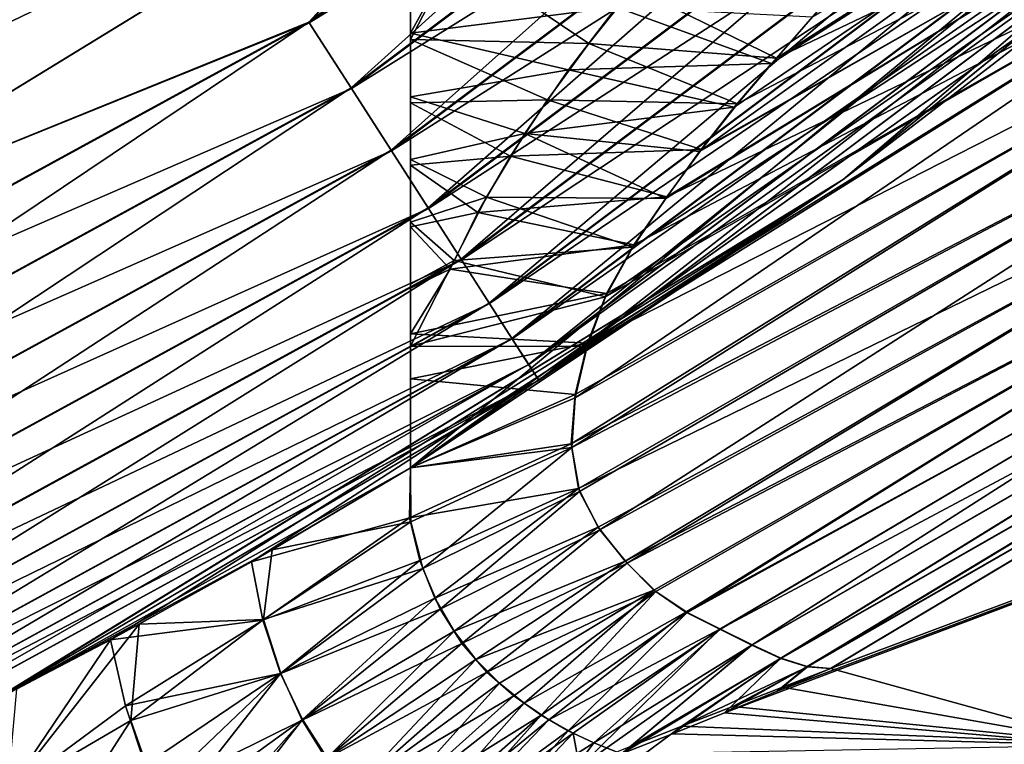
# Model space of a CAD drawing. Header units: millimetres. Extents: x 0 to 12.2, y -14.5 to 4.
# Tile 7 of 98: x 9.647 to 10.033, y -14.244 to -13.96. Entities that reach past the tile are written whole.
import ezdxf

# ---------------------------------------------------------------- set-up
doc = ezdxf.new("R2010")
doc.units = ezdxf.units.MM
doc.header["$LTSCALE"] = 65.185185
for name, color, linetype in [('12', 7, 'CONTINUOUS'), ('15', 7, 'CONTINUOUS'), ('152', 7, 'CONTINUOUS'), ('18', 7, 'CONTINUOUS'), ('19', 7, 'CONTINUOUS'), ('21', 7, 'CONTINUOUS'), ('3', 7, 'CONTINUOUS'), ('56', 7, 'CONTINUOUS'), ('57', 7, 'CONTINUOUS'), ('59', 7, 'CONTINUOUS'), ('60', 7, 'CONTINUOUS'), ('61', 7, 'CONTINUOUS'), ('74', 7, 'CONTINUOUS'), ('75', 7, 'CONTINUOUS'), ('77', 7, 'CONTINUOUS'), ('79', 7, 'CONTINUOUS')]:
    doc.layers.add(name, color=color, linetype=linetype)

msp = doc.modelspace()

# ---------------------------------------------------------------- linework, layer by layer
at = {"layer": '12', "linetype": 'Continuous'}
msp.add_3dface([(9.5458, -14.04797, -7.75), (8.98, -12.46226, -7.75), (9.85288, -13.86001, -7.75), (9.5458, -14.04797, -7.75)], dxfattribs=at)
at = {"layer": '15', "linetype": 'Continuous'}
for points in [[(10.26777, -13.76777, 7.55), (9.96946, -14.02254, 7.55), (10.09352, -13.927, 6.30658), (10.26777, -13.76777, 7.55)], [(10.09352, -13.927, 6.30658), (9.96946, -14.02254, 7.55), (9.8, -14.13542, 6.37693), (10.09352, -13.927, 6.30658)], [(9.96946, -14.02254, 7.55), (9.63498, -14.22752, 7.55), (9.8, -14.13542, 6.37693), (9.96946, -14.02254, 7.55)], [(9.8, -14.13542, 6.37693), (9.63498, -14.22752, 7.55), (9.8, -14.13542, 6.25247), (9.8, -14.13542, 6.37693)], [(9.8, -14.13542, 6.25247), (9.63498, -14.22752, 7.55), (9.74585, -14.16746, 6.27413), (9.8, -14.13542, 6.25247)], [(9.74585, -14.16746, 6.27413), (9.63498, -14.22752, 7.55), (9.69382, -14.19654, 6.30586), (9.74585, -14.16746, 6.27413)], [(9.69382, -14.19654, 6.30586), (9.63498, -14.22752, 7.55), (9.64574, -14.222, 6.3469), (9.69382, -14.19654, 6.30586)]]:
    msp.add_3dface(points, dxfattribs=at)
at = {"layer": '152', "linetype": 'Continuous'}
for points in [[(9.85277, -13.86009, 7.75), (9.76039, -13.9612, 7.74754), (10.02667, -13.76187, 7.74754), (9.85277, -13.86009, 7.75)], [(9.76039, -13.9612, 7.74754), (10.04667, -13.78495, 7.7402), (10.02667, -13.76187, 7.74754), (9.76039, -13.9612, 7.74754)], [(9.96946, -14.02254, 7.55), (10.26777, -13.76777, 7.55), (10.13556, -13.88754, 7.58104), (9.96946, -14.02254, 7.55)], [(9.7769, -13.9869, 7.7402), (10.04667, -13.78495, 7.7402), (9.76039, -13.9612, 7.74754), (9.7769, -13.9869, 7.7402)], [(9.7769, -13.9869, 7.7402), (10.06568, -13.80689, 7.72817), (10.04667, -13.78495, 7.7402), (9.7769, -13.9869, 7.7402)], [(9.79259, -14.01131, 7.72817), (10.06568, -13.80689, 7.72817), (9.7769, -13.9869, 7.7402), (9.79259, -14.01131, 7.72817)], [(9.79259, -14.01131, 7.72817), (10.08321, -13.82713, 7.71175), (10.06568, -13.80689, 7.72817), (9.79259, -14.01131, 7.72817)], [(9.80707, -14.03384, 7.71175), (10.08321, -13.82713, 7.71175), (9.79259, -14.01131, 7.72817), (9.80707, -14.03384, 7.71175)], [(9.80707, -14.03384, 7.71175), (10.09885, -13.84517, 7.69133), (10.08321, -13.82713, 7.71175), (9.80707, -14.03384, 7.71175)], [(9.81998, -14.05393, 7.69133), (10.09885, -13.84517, 7.69133), (9.80707, -14.03384, 7.71175), (9.81998, -14.05393, 7.69133)], [(9.81998, -14.05393, 7.69133), (10.1122, -13.86058, 7.66743), (10.09885, -13.84517, 7.69133), (9.81998, -14.05393, 7.69133)], [(9.85277, -13.86009, 7.75), (9.5457, -14.04802, 7.75), (9.76039, -13.9612, 7.74754), (9.85277, -13.86009, 7.75)], [(9.831, -14.07108, 7.66743), (10.1122, -13.86058, 7.66743), (9.81998, -14.05393, 7.69133), (9.831, -14.07108, 7.66743)], [(9.831, -14.07108, 7.66743), (10.12293, -13.87296, 7.64063), (10.1122, -13.86058, 7.66743), (9.831, -14.07108, 7.66743)], [(9.83986, -14.08487, 7.64063), (10.12293, -13.87296, 7.64063), (9.831, -14.07108, 7.66743), (9.83986, -14.08487, 7.64063)], [(9.83986, -14.08487, 7.64063), (10.13079, -13.88203, 7.61159), (10.12293, -13.87296, 7.64063), (9.83986, -14.08487, 7.64063)], [(9.84635, -14.09496, 7.61159), (10.13079, -13.88203, 7.61159), (9.83986, -14.08487, 7.64063), (9.84635, -14.09496, 7.61159)], [(9.84635, -14.09496, 7.61159), (10.13556, -13.88754, 7.58104), (10.13079, -13.88203, 7.61159), (9.84635, -14.09496, 7.61159)], [(9.85029, -14.1011, 7.58104), (10.13556, -13.88754, 7.58104), (9.84635, -14.09496, 7.61159), (9.85029, -14.1011, 7.58104)], [(9.85029, -14.1011, 7.58104), (9.96946, -14.02254, 7.55), (10.13556, -13.88754, 7.58104), (9.85029, -14.1011, 7.58104)], [(9.5457, -14.04802, 7.75), (9.46845, -14.12061, 7.74754), (9.76039, -13.9612, 7.74754), (9.5457, -14.04802, 7.75)], [(9.46845, -14.12061, 7.74754), (9.7769, -13.9869, 7.7402), (9.76039, -13.9612, 7.74754), (9.46845, -14.12061, 7.74754)], [(9.48114, -14.1484, 7.7402), (9.7769, -13.9869, 7.7402), (9.46845, -14.12061, 7.74754), (9.48114, -14.1484, 7.7402)], [(9.48114, -14.1484, 7.7402), (9.79259, -14.01131, 7.72817), (9.7769, -13.9869, 7.7402), (9.48114, -14.1484, 7.7402)], [(9.4932, -14.1748, 7.72817), (9.79259, -14.01131, 7.72817), (9.48114, -14.1484, 7.7402), (9.4932, -14.1748, 7.72817)], [(9.4932, -14.1748, 7.72817), (9.80707, -14.03384, 7.71175), (9.79259, -14.01131, 7.72817), (9.4932, -14.1748, 7.72817)], [(9.63498, -14.22752, 7.55), (9.96946, -14.02254, 7.55), (9.85029, -14.1011, 7.58104), (9.63498, -14.22752, 7.55)], [(9.50432, -14.19916, 7.71175), (9.80707, -14.03384, 7.71175), (9.4932, -14.1748, 7.72817), (9.50432, -14.19916, 7.71175)], [(9.50432, -14.19916, 7.71175), (9.81998, -14.05393, 7.69133), (9.80707, -14.03384, 7.71175), (9.50432, -14.19916, 7.71175)], [(9.51424, -14.22088, 7.69133), (9.81998, -14.05393, 7.69133), (9.50432, -14.19916, 7.71175), (9.51424, -14.22088, 7.69133)], [(9.51424, -14.22088, 7.69133), (9.831, -14.07108, 7.66743), (9.81998, -14.05393, 7.69133), (9.51424, -14.22088, 7.69133)], [(9.52271, -14.23942, 7.66743), (9.831, -14.07108, 7.66743), (9.51424, -14.22088, 7.69133), (9.52271, -14.23942, 7.66743)], [(9.52271, -14.23942, 7.66743), (9.83986, -14.08487, 7.64063), (9.831, -14.07108, 7.66743), (9.52271, -14.23942, 7.66743)], [(9.52952, -14.25433, 7.64063), (9.83986, -14.08487, 7.64063), (9.52271, -14.23942, 7.66743), (9.52952, -14.25433, 7.64063)], [(9.52952, -14.25433, 7.64063), (9.84635, -14.09496, 7.61159), (9.83986, -14.08487, 7.64063), (9.52952, -14.25433, 7.64063)], [(9.5345, -14.26524, 7.61159), (9.84635, -14.09496, 7.61159), (9.52952, -14.25433, 7.64063), (9.5345, -14.26524, 7.61159)], [(9.5345, -14.26524, 7.61159), (9.85029, -14.1011, 7.58104), (9.84635, -14.09496, 7.61159), (9.5345, -14.26524, 7.61159)], [(9.53753, -14.27188, 7.58104), (9.85029, -14.1011, 7.58104), (9.5345, -14.26524, 7.61159), (9.53753, -14.27188, 7.58104)], [(9.53753, -14.27188, 7.58104), (9.63498, -14.22752, 7.55), (9.85029, -14.1011, 7.58104), (9.53753, -14.27188, 7.58104)]]:
    msp.add_3dface(points, dxfattribs=at)
at = {"layer": '18', "linetype": 'Continuous'}
for points in [[(9.8, -13.96534, 6.25506), (9.81752, -13.93346, 6.24374), (9.8, -13.94014, 6.25176), (9.8, -13.96534, 6.25506)], [(9.81752, -13.93346, 6.24374), (9.8, -13.96534, 6.25506), (9.8807, -13.95511, 6.2277), (9.81752, -13.93346, 6.24374)], [(9.8807, -13.95511, 6.2277), (9.8, -13.96534, 6.25506), (9.86194, -13.97965, 6.23617), (9.8807, -13.95511, 6.2277)], [(9.8807, -13.95511, 6.2277), (9.86194, -13.97965, 6.23617), (9.94144, -13.97719, 6.22134), (9.8807, -13.95511, 6.2277)], [(9.9574, -13.95907, 6.2162), (9.8807, -13.95511, 6.2277), (9.94144, -13.97719, 6.22134), (9.9574, -13.95907, 6.2162)], [(9.86194, -13.97965, 6.23617), (9.8, -13.96534, 6.25506), (9.8, -13.99019, 6.25779), (9.86194, -13.97965, 6.23617)], [(9.94144, -13.97719, 6.22134), (9.86194, -13.97965, 6.23617), (9.92683, -13.99431, 6.22577), (9.94144, -13.97719, 6.22134)], [(9.84485, -14.0045, 6.24362), (9.86194, -13.97965, 6.23617), (9.8, -13.99019, 6.25779), (9.84485, -14.0045, 6.24362)], [(9.86194, -13.97965, 6.23617), (9.84485, -14.0045, 6.24362), (9.92683, -13.99431, 6.22577), (9.86194, -13.97965, 6.23617)], [(9.8, -14.01479, 6.25967), (9.84485, -14.0045, 6.24362), (9.8, -13.99019, 6.25779), (9.8, -14.01479, 6.25967)], [(9.92683, -13.99431, 6.22577), (9.84485, -14.0045, 6.24362), (9.91325, -14.01159, 6.22968), (9.92683, -13.99431, 6.22577)], [(9.82979, -14.02948, 6.24978), (9.84485, -14.0045, 6.24362), (9.8, -14.01479, 6.25967), (9.82979, -14.02948, 6.24978)], [(9.84485, -14.0045, 6.24362), (9.82979, -14.02948, 6.24978), (9.90003, -14.02997, 6.23313), (9.84485, -14.0045, 6.24362)], [(9.91325, -14.01159, 6.22968), (9.84485, -14.0045, 6.24362), (9.90003, -14.02997, 6.23313), (9.91325, -14.01159, 6.22968)], [(9.8, -14.03924, 6.26042), (9.82979, -14.02948, 6.24978), (9.8, -14.01479, 6.25967), (9.8, -14.03924, 6.26042)], [(9.81719, -14.0543, 6.25432), (9.82979, -14.02948, 6.24978), (9.8, -14.03924, 6.26042), (9.81719, -14.0543, 6.25432)], [(9.82979, -14.02948, 6.24978), (9.81719, -14.0543, 6.25432), (9.88715, -14.04904, 6.23591), (9.82979, -14.02948, 6.24978)], [(9.90003, -14.02997, 6.23313), (9.82979, -14.02948, 6.24978), (9.88715, -14.04904, 6.23591), (9.90003, -14.02997, 6.23313)], [(9.8, -14.06356, 6.25999), (9.81719, -14.0543, 6.25432), (9.8, -14.03924, 6.26042), (9.8, -14.06356, 6.25999)], [(9.88715, -14.04904, 6.23591), (9.81719, -14.0543, 6.25432), (9.87641, -14.0684, 6.23752), (9.88715, -14.04904, 6.23591)], [(9.8, -14.0877, 6.25852), (9.81719, -14.0543, 6.25432), (9.8, -14.06356, 6.25999), (9.8, -14.0877, 6.25852)], [(9.81719, -14.0543, 6.25432), (9.8, -14.0877, 6.25852), (9.87641, -14.0684, 6.23752), (9.81719, -14.0543, 6.25432)], [(9.87641, -14.0684, 6.23752), (9.8, -14.0877, 6.25852), (9.86919, -14.08792, 6.23736), (9.87641, -14.0684, 6.23752)], [(9.8, -14.13542, 6.25247), (9.8, -14.0877, 6.25852), (9.8, -14.11165, 6.25602), (9.8, -14.13542, 6.25247)], [(9.8, -14.0877, 6.25852), (9.8, -14.13542, 6.25247), (9.86919, -14.08792, 6.23736), (9.8, -14.0877, 6.25852)], [(9.86919, -14.08792, 6.23736), (9.8, -14.13542, 6.25247), (9.86456, -14.10799, 6.23519), (9.86919, -14.08792, 6.23736)], [(9.86456, -14.10799, 6.23519), (9.8, -14.13542, 6.25247), (9.86321, -14.12736, 6.23063), (9.86456, -14.10799, 6.23519)], [(9.86321, -14.12736, 6.23063), (9.8, -14.13542, 6.25247), (9.80023, -14.15648, 6.2471), (9.86321, -14.12736, 6.23063)], [(9.80484, -14.17475, 6.23928), (9.86321, -14.12736, 6.23063), (9.80023, -14.15648, 6.2471), (9.80484, -14.17475, 6.23928)], [(9.86626, -14.14463, 6.22346), (9.86321, -14.12736, 6.23063), (9.80484, -14.17475, 6.23928), (9.86626, -14.14463, 6.22346)], [(9.8, -14.13542, 6.25247), (9.74585, -14.16746, 6.27413), (9.80023, -14.15648, 6.2471), (9.8, -14.13542, 6.25247)], [(9.81164, -14.19067, 6.22957), (9.86626, -14.14463, 6.22346), (9.80484, -14.17475, 6.23928), (9.81164, -14.19067, 6.22957)], [(9.8742, -14.15964, 6.21332), (9.86626, -14.14463, 6.22346), (9.81164, -14.19067, 6.22957), (9.8742, -14.15964, 6.21332)], [(9.80023, -14.15648, 6.2471), (9.74585, -14.16746, 6.27413), (9.74252, -14.19468, 6.27036), (9.80023, -14.15648, 6.2471)], [(9.80484, -14.17475, 6.23928), (9.80023, -14.15648, 6.2471), (9.74252, -14.19468, 6.27036), (9.80484, -14.17475, 6.23928)], [(9.82017, -14.20413, 6.21818), (9.8742, -14.15964, 6.21332), (9.81164, -14.19067, 6.22957), (9.82017, -14.20413, 6.21818)], [(9.8849, -14.17262, 6.20068), (9.8742, -14.15964, 6.21332), (9.82017, -14.20413, 6.21818), (9.8849, -14.17262, 6.20068)], [(9.74585, -14.16746, 6.27413), (9.69382, -14.19654, 6.30586), (9.74252, -14.19468, 6.27036), (9.74585, -14.16746, 6.27413)], [(9.80484, -14.17475, 6.23928), (9.74252, -14.19468, 6.27036), (9.74924, -14.21589, 6.26017), (9.80484, -14.17475, 6.23928)], [(9.81164, -14.19067, 6.22957), (9.80484, -14.17475, 6.23928), (9.74924, -14.21589, 6.26017), (9.81164, -14.19067, 6.22957)], [(9.82995, -14.21535, 6.20538), (9.8849, -14.17262, 6.20068), (9.82017, -14.20413, 6.21818), (9.82995, -14.21535, 6.20538)], [(9.89607, -14.18374, 6.18643), (9.8849, -14.17262, 6.20068), (9.82995, -14.21535, 6.20538), (9.89607, -14.18374, 6.18643)], [(9.84047, -14.2246, 6.19141), (9.89607, -14.18374, 6.18643), (9.82995, -14.21535, 6.20538), (9.84047, -14.2246, 6.19141)], [(9.85124, -14.23214, 6.17652), (9.89607, -14.18374, 6.18643), (9.84047, -14.2246, 6.19141), (9.85124, -14.23214, 6.17652)], [(9.90835, -14.19202, 6.1712), (9.89607, -14.18374, 6.18643), (9.85124, -14.23214, 6.17652), (9.90835, -14.19202, 6.1712)], [(9.81164, -14.19067, 6.22957), (9.74924, -14.21589, 6.26017), (9.75758, -14.23406, 6.2481), (9.81164, -14.19067, 6.22957)], [(9.82017, -14.20413, 6.21818), (9.81164, -14.19067, 6.22957), (9.75758, -14.23406, 6.2481), (9.82017, -14.20413, 6.21818)], [(9.86177, -14.2382, 6.16095), (9.90835, -14.19202, 6.1712), (9.85124, -14.23214, 6.17652), (9.86177, -14.2382, 6.16095)], [(9.92141, -14.19853, 6.15435), (9.90835, -14.19202, 6.1712), (9.86177, -14.2382, 6.16095), (9.92141, -14.19853, 6.15435)], [(9.69382, -14.19654, 6.30586), (9.64574, -14.222, 6.3469), (9.64213, -14.26254, 6.34698), (9.69382, -14.19654, 6.30586)], [(9.69382, -14.19654, 6.30586), (9.64213, -14.26254, 6.34698), (9.69053, -14.23421, 6.3023), (9.69382, -14.19654, 6.30586)], [(9.69382, -14.19654, 6.30586), (9.69053, -14.23421, 6.3023), (9.74252, -14.19468, 6.27036), (9.69382, -14.19654, 6.30586)], [(9.74252, -14.19468, 6.27036), (9.69053, -14.23421, 6.3023), (9.74924, -14.21589, 6.26017), (9.74252, -14.19468, 6.27036)], [(9.8718, -14.24293, 6.14483), (9.92141, -14.19853, 6.15435), (9.86177, -14.2382, 6.16095), (9.8718, -14.24293, 6.14483)], [(9.93382, -14.20464, 6.13483), (9.92141, -14.19853, 6.15435), (9.8718, -14.24293, 6.14483), (9.93382, -14.20464, 6.13483)], [(9.82017, -14.20413, 6.21818), (9.75758, -14.23406, 6.2481), (9.76709, -14.24918, 6.23449), (9.82017, -14.20413, 6.21818)], [(9.82995, -14.21535, 6.20538), (9.82017, -14.20413, 6.21818), (9.76709, -14.24918, 6.23449), (9.82995, -14.21535, 6.20538)], [(9.88264, -14.2473, 6.12344), (9.93382, -14.20464, 6.13483), (9.8718, -14.24293, 6.14483), (9.88264, -14.2473, 6.12344)], [(9.94511, -14.20986, 6.11266), (9.93382, -14.20464, 6.13483), (9.88264, -14.2473, 6.12344), (9.94511, -14.20986, 6.11266)], [(9.90265, -14.23944, 6.10836), (9.94511, -14.20986, 6.11266), (9.88264, -14.2473, 6.12344), (9.90265, -14.23944, 6.10836)], [(9.92296, -14.23126, 6.09326), (9.94511, -14.20986, 6.11266), (9.90265, -14.23944, 6.10836), (9.92296, -14.23126, 6.09326)], [(9.9554, -14.21312, 6.08852), (9.94511, -14.20986, 6.11266), (9.92296, -14.23126, 6.09326), (9.9554, -14.21312, 6.08852)], [(9.94358, -14.22277, 6.07812), (9.9554, -14.21312, 6.08852), (9.92296, -14.23126, 6.09326), (9.94358, -14.22277, 6.07812)], [(9.96449, -14.21393, 6.06295), (9.9554, -14.21312, 6.08852), (9.94358, -14.22277, 6.07812), (9.96449, -14.21393, 6.06295)], [(9.69053, -14.23421, 6.3023), (9.70049, -14.26241, 6.28754), (9.74924, -14.21589, 6.26017), (9.69053, -14.23421, 6.3023)], [(9.74924, -14.21589, 6.26017), (9.70049, -14.26241, 6.28754), (9.75758, -14.23406, 6.2481), (9.74924, -14.21589, 6.26017)], [(9.82995, -14.21535, 6.20538), (9.76709, -14.24918, 6.23449), (9.77735, -14.26157, 6.21965), (9.82995, -14.21535, 6.20538)], [(9.84047, -14.2246, 6.19141), (9.82995, -14.21535, 6.20538), (9.77735, -14.26157, 6.21965), (9.84047, -14.2246, 6.19141)], [(9.84047, -14.2246, 6.19141), (9.77735, -14.26157, 6.21965), (9.78794, -14.27159, 6.20392), (9.84047, -14.2246, 6.19141)], [(9.85124, -14.23214, 6.17652), (9.84047, -14.2246, 6.19141), (9.78794, -14.27159, 6.20392), (9.85124, -14.23214, 6.17652)], [(9.85124, -14.23214, 6.17652), (9.78794, -14.27159, 6.20392), (9.79865, -14.27847, 6.18875), (9.85124, -14.23214, 6.17652)], [(9.85124, -14.23214, 6.17652), (9.79865, -14.27847, 6.18875), (9.81508, -14.27258, 6.17589), (9.85124, -14.23214, 6.17652)], [(9.86177, -14.2382, 6.16095), (9.85124, -14.23214, 6.17652), (9.81508, -14.27258, 6.17589), (9.86177, -14.2382, 6.16095)], [(9.64213, -14.26254, 6.34698), (9.65232, -14.29377, 6.3321), (9.69053, -14.23421, 6.3023), (9.64213, -14.26254, 6.34698)], [(9.69053, -14.23421, 6.3023), (9.65232, -14.29377, 6.3321), (9.70049, -14.26241, 6.28754), (9.69053, -14.23421, 6.3023)], [(9.70049, -14.26241, 6.28754), (9.71198, -14.28565, 6.27029), (9.75758, -14.23406, 6.2481), (9.70049, -14.26241, 6.28754)], [(9.75758, -14.23406, 6.2481), (9.71198, -14.28565, 6.27029), (9.76709, -14.24918, 6.23449), (9.75758, -14.23406, 6.2481)], [(9.86177, -14.2382, 6.16095), (9.81508, -14.27258, 6.17589), (9.83879, -14.26393, 6.15726), (9.86177, -14.2382, 6.16095)], [(9.8718, -14.24293, 6.14483), (9.86177, -14.2382, 6.16095), (9.83879, -14.26393, 6.15726), (9.8718, -14.24293, 6.14483)], [(9.86295, -14.25488, 6.13849), (9.8718, -14.24293, 6.14483), (9.83879, -14.26393, 6.15726), (9.86295, -14.25488, 6.13849)], [(9.88264, -14.2473, 6.12344), (9.8718, -14.24293, 6.14483), (9.86295, -14.25488, 6.13849), (9.88264, -14.2473, 6.12344)]]:
    msp.add_3dface(points, dxfattribs=at)
at = {"layer": '19', "linetype": 'Continuous'}
for points in [[(9.8, -13.4782, 6.15509), (9.8, -14.13542, 6.37693), (9.8, -13.65764, 6.19357), (9.8, -13.4782, 6.15509)], [(9.8, -14.13542, 6.37693), (9.8, -13.83599, 6.2325), (9.8, -13.65764, 6.19357), (9.8, -14.13542, 6.37693)], [(9.8, -13.83599, 6.2325), (9.8, -14.13542, 6.37693), (9.8, -13.8625, 6.23831), (9.8, -13.83599, 6.2325)], [(9.8, -13.8625, 6.23831), (9.8, -14.13542, 6.37693), (9.8, -13.88869, 6.24345), (9.8, -13.8625, 6.23831)], [(9.8, -14.13542, 6.37693), (9.8, -13.91457, 6.24794), (9.8, -13.88869, 6.24345), (9.8, -14.13542, 6.37693)], [(9.8, -14.13542, 6.37693), (9.8, -13.94014, 6.25176), (9.8, -13.91457, 6.24794), (9.8, -14.13542, 6.37693)], [(9.8, -14.13542, 6.37693), (9.8, -13.96534, 6.25506), (9.8, -13.94014, 6.25176), (9.8, -14.13542, 6.37693)], [(9.8, -13.96534, 6.25506), (9.8, -14.13542, 6.37693), (9.8, -13.99019, 6.25779), (9.8, -13.96534, 6.25506)], [(9.8, -14.13542, 6.37693), (9.8, -14.01479, 6.25967), (9.8, -13.99019, 6.25779), (9.8, -14.13542, 6.37693)], [(9.8, -14.13542, 6.37693), (9.8, -14.03924, 6.26042), (9.8, -14.01479, 6.25967), (9.8, -14.13542, 6.37693)], [(9.8, -14.13542, 6.37693), (9.8, -14.06356, 6.25999), (9.8, -14.03924, 6.26042), (9.8, -14.13542, 6.37693)], [(9.8, -14.13542, 6.37693), (9.8, -14.0877, 6.25852), (9.8, -14.06356, 6.25999), (9.8, -14.13542, 6.37693)], [(9.8, -14.13542, 6.37693), (9.8, -14.11165, 6.25602), (9.8, -14.0877, 6.25852), (9.8, -14.13542, 6.37693)], [(9.8, -14.13542, 6.37693), (9.8, -14.13542, 6.25247), (9.8, -14.11165, 6.25602), (9.8, -14.13542, 6.37693)]]:
    msp.add_3dface(points, dxfattribs=at)
at = {"layer": '21', "linetype": 'Continuous'}
msp.add_3dface([(10.09352, -13.927, 6.30658), (9.8, -14.13542, 6.37693), (9.8, -13.4782, 6.15509), (10.09352, -13.927, 6.30658)], dxfattribs=at)
at = {"layer": '3', "linetype": 'Continuous'}
for points in [[(9.10728, -12.43554, 7.75), (9.10921, -14.21769, 7.75), (10.68668, -12.71301, 7.75), (9.10728, -12.43554, 7.75)], [(10.68668, -12.71301, 7.75), (9.10921, -14.21769, 7.75), (10.54797, -13.0458, 7.75), (10.68668, -12.71301, 7.75)], [(10.54797, -13.0458, 7.75), (9.10921, -14.21769, 7.75), (10.36001, -13.35288, 7.75), (10.54797, -13.0458, 7.75)], [(10.36001, -13.35288, 7.75), (9.10921, -14.21769, 7.75), (10.12596, -13.62606, 7.75), (10.36001, -13.35288, 7.75)], [(10.12596, -13.62606, 7.75), (9.10921, -14.21769, 7.75), (9.85277, -13.86009, 7.75), (10.12596, -13.62606, 7.75)], [(9.85277, -13.86009, 7.75), (9.10921, -14.21769, 7.75), (9.5457, -14.04802, 7.75), (9.85277, -13.86009, 7.75)]]:
    msp.add_3dface(points, dxfattribs=at)
at = {"layer": '56', "linetype": 'Continuous'}
for points in [[(9.76025, -13.96099, -7.74758), (9.85288, -13.86001, -7.75), (10.02651, -13.76168, -7.74758), (9.76025, -13.96099, -7.74758)], [(9.76025, -13.96099, -7.74758), (10.02651, -13.76168, -7.74758), (9.77677, -13.9867, -7.74028), (9.76025, -13.96099, -7.74758)], [(9.77677, -13.9867, -7.74028), (10.02651, -13.76168, -7.74758), (10.04652, -13.78477, -7.74028), (9.77677, -13.9867, -7.74028)], [(9.96946, -14.02254, -7.55), (10.13554, -13.88751, -7.58129), (10.26777, -13.76777, -7.55), (9.96946, -14.02254, -7.55)], [(9.77677, -13.9867, -7.74028), (10.04652, -13.78477, -7.74028), (9.79247, -14.01113, -7.72829), (9.77677, -13.9867, -7.74028)], [(9.79247, -14.01113, -7.72829), (10.04652, -13.78477, -7.74028), (10.06553, -13.80672, -7.72829), (9.79247, -14.01113, -7.72829)], [(9.79247, -14.01113, -7.72829), (10.06553, -13.80672, -7.72829), (9.80696, -14.03367, -7.7119), (9.79247, -14.01113, -7.72829)], [(9.80696, -14.03367, -7.7119), (10.06553, -13.80672, -7.72829), (10.08308, -13.82697, -7.7119), (9.80696, -14.03367, -7.7119)], [(9.80696, -14.03367, -7.7119), (10.08308, -13.82697, -7.7119), (9.81988, -14.05378, -7.69151), (9.80696, -14.03367, -7.7119)], [(9.81988, -14.05378, -7.69151), (10.08308, -13.82697, -7.7119), (10.09873, -13.84504, -7.69151), (9.81988, -14.05378, -7.69151)], [(9.81988, -14.05378, -7.69151), (10.09873, -13.84504, -7.69151), (9.83092, -14.07095, -7.66763), (9.81988, -14.05378, -7.69151)], [(9.83092, -14.07095, -7.66763), (10.09873, -13.84504, -7.69151), (10.1121, -13.86046, -7.66763), (9.83092, -14.07095, -7.66763)], [(9.5458, -14.04797, -7.75), (9.85288, -13.86001, -7.75), (9.76025, -13.96099, -7.74758), (9.5458, -14.04797, -7.75)], [(9.83092, -14.07095, -7.66763), (10.1121, -13.86046, -7.66763), (9.8398, -14.08477, -7.64085), (9.83092, -14.07095, -7.66763)], [(9.8398, -14.08477, -7.64085), (10.1121, -13.86046, -7.66763), (10.12286, -13.87288, -7.64085), (9.8398, -14.08477, -7.64085)], [(9.8398, -14.08477, -7.64085), (10.12286, -13.87288, -7.64085), (9.8463, -14.09489, -7.61183), (9.8398, -14.08477, -7.64085)], [(9.8463, -14.09489, -7.61183), (10.12286, -13.87288, -7.64085), (10.13074, -13.88197, -7.61183), (9.8463, -14.09489, -7.61183)], [(9.8463, -14.09489, -7.61183), (10.13074, -13.88197, -7.61183), (9.85027, -14.10106, -7.58129), (9.8463, -14.09489, -7.61183)], [(9.85027, -14.10106, -7.58129), (10.13074, -13.88197, -7.61183), (10.13554, -13.88751, -7.58129), (9.85027, -14.10106, -7.58129)], [(9.85027, -14.10106, -7.58129), (10.13554, -13.88751, -7.58129), (9.96946, -14.02254, -7.55), (9.85027, -14.10106, -7.58129)], [(9.46835, -14.12039, -7.74758), (9.5458, -14.04797, -7.75), (9.76025, -13.96099, -7.74758), (9.46835, -14.12039, -7.74758)], [(9.46835, -14.12039, -7.74758), (9.76025, -13.96099, -7.74758), (9.48104, -14.14818, -7.74028), (9.46835, -14.12039, -7.74758)], [(9.48104, -14.14818, -7.74028), (9.76025, -13.96099, -7.74758), (9.77677, -13.9867, -7.74028), (9.48104, -14.14818, -7.74028)], [(9.48104, -14.14818, -7.74028), (9.77677, -13.9867, -7.74028), (9.4931, -14.17459, -7.72829), (9.48104, -14.14818, -7.74028)], [(9.4931, -14.17459, -7.72829), (9.77677, -13.9867, -7.74028), (9.79247, -14.01113, -7.72829), (9.4931, -14.17459, -7.72829)], [(9.4931, -14.17459, -7.72829), (9.79247, -14.01113, -7.72829), (9.50424, -14.19897, -7.7119), (9.4931, -14.17459, -7.72829)], [(9.50424, -14.19897, -7.7119), (9.79247, -14.01113, -7.72829), (9.80696, -14.03367, -7.7119), (9.50424, -14.19897, -7.7119)], [(9.63498, -14.22752, -7.55), (9.85027, -14.10106, -7.58129), (9.96946, -14.02254, -7.55), (9.63498, -14.22752, -7.55)], [(9.50424, -14.19897, -7.7119), (9.80696, -14.03367, -7.7119), (9.51417, -14.22071, -7.69151), (9.50424, -14.19897, -7.7119)], [(9.51417, -14.22071, -7.69151), (9.80696, -14.03367, -7.7119), (9.81988, -14.05378, -7.69151), (9.51417, -14.22071, -7.69151)], [(9.51417, -14.22071, -7.69151), (9.81988, -14.05378, -7.69151), (9.52265, -14.23928, -7.66763), (9.51417, -14.22071, -7.69151)], [(9.52265, -14.23928, -7.66763), (9.81988, -14.05378, -7.69151), (9.83092, -14.07095, -7.66763), (9.52265, -14.23928, -7.66763)], [(9.52265, -14.23928, -7.66763), (9.83092, -14.07095, -7.66763), (9.52947, -14.25423, -7.64085), (9.52265, -14.23928, -7.66763)], [(9.52947, -14.25423, -7.64085), (9.83092, -14.07095, -7.66763), (9.8398, -14.08477, -7.64085), (9.52947, -14.25423, -7.64085)], [(9.52947, -14.25423, -7.64085), (9.8398, -14.08477, -7.64085), (9.53447, -14.26517, -7.61183), (9.52947, -14.25423, -7.64085)], [(9.53447, -14.26517, -7.61183), (9.8398, -14.08477, -7.64085), (9.8463, -14.09489, -7.61183), (9.53447, -14.26517, -7.61183)], [(9.53447, -14.26517, -7.61183), (9.8463, -14.09489, -7.61183), (9.53751, -14.27184, -7.58129), (9.53447, -14.26517, -7.61183)], [(9.53751, -14.27184, -7.58129), (9.8463, -14.09489, -7.61183), (9.85027, -14.10106, -7.58129), (9.53751, -14.27184, -7.58129)], [(9.53751, -14.27184, -7.58129), (9.85027, -14.10106, -7.58129), (9.63498, -14.22752, -7.55), (9.53751, -14.27184, -7.58129)]]:
    msp.add_3dface(points, dxfattribs=at)
at = {"layer": '57', "linetype": 'Continuous'}
for points in [[(9.96946, -14.02254, -7.55), (10.26777, -13.76777, -7.55), (10.09343, -13.92709, -6.30661), (9.96946, -14.02254, -7.55)], [(9.8, -14.13542, -6.37693), (9.96946, -14.02254, -7.55), (10.09343, -13.92709, -6.30661), (9.8, -14.13542, -6.37693)], [(9.63498, -14.22752, -7.55), (9.96946, -14.02254, -7.55), (9.63355, -14.22824, -6.35948), (9.63498, -14.22752, -7.55)], [(9.63355, -14.22824, -6.35948), (9.96946, -14.02254, -7.55), (9.68255, -14.20263, -6.3146), (9.63355, -14.22824, -6.35948)], [(9.68255, -14.20263, -6.3146), (9.96946, -14.02254, -7.55), (9.73774, -14.17209, -6.2786), (9.68255, -14.20263, -6.3146)], [(9.73774, -14.17209, -6.2786), (9.96946, -14.02254, -7.55), (9.8, -14.13542, -6.37693), (9.73774, -14.17209, -6.2786)], [(9.8, -14.13542, -6.25244), (9.73774, -14.17209, -6.2786), (9.8, -14.13542, -6.37693), (9.8, -14.13542, -6.25244)]]:
    msp.add_3dface(points, dxfattribs=at)
at = {"layer": '59', "linetype": 'Continuous'}
for points in [[(10.2352, -14.0525, -6.01575), (10.07119, -14.2432, -5.47069), (9.9646, -14.21393, -6.06279), (10.2352, -14.0525, -6.01575)], [(9.9646, -14.21393, -6.06279), (10.07119, -14.2432, -5.47069), (9.94577, -14.2212, -6.07973), (9.9646, -14.21393, -6.06279)], [(9.94577, -14.2212, -6.07973), (10.07119, -14.2432, -5.47069), (9.92623, -14.22868, -6.09551), (9.94577, -14.2212, -6.07973)], [(9.92623, -14.22868, -6.09551), (10.07119, -14.2432, -5.47069), (9.90631, -14.23641, -6.1104), (9.92623, -14.22868, -6.09551)], [(10.07119, -14.2432, -5.47069), (9.70321, -14.38691, -5.51224), (9.90631, -14.23641, -6.1104), (10.07119, -14.2432, -5.47069)], [(9.90631, -14.23641, -6.1104), (9.70321, -14.38691, -5.51224), (9.88626, -14.24436, -6.12468), (9.90631, -14.23641, -6.1104)], [(9.70321, -14.38691, -5.51224), (10.07119, -14.2432, -5.47069), (10.3032, -14.25366, -4.39313), (9.70321, -14.38691, -5.51224)]]:
    msp.add_3dface(points, dxfattribs=at)
at = {"layer": '60', "linetype": 'Continuous'}
for points in [[(9.94358, -14.22277, 6.07812), (9.92296, -14.23126, 6.09326), (10.41029, -14.04732, 5.41338), (9.94358, -14.22277, 6.07812)], [(10.41029, -14.04732, 5.41338), (9.92296, -14.23126, 6.09326), (10.07001, -14.24386, 5.47016), (10.41029, -14.04732, 5.41338)], [(9.96449, -14.21393, 6.06295), (9.94358, -14.22277, 6.07812), (10.41029, -14.04732, 5.41338), (9.96449, -14.21393, 6.06295)], [(10.23751, -14.05098, 6.01537), (9.96449, -14.21393, 6.06295), (10.41029, -14.04732, 5.41338), (10.23751, -14.05098, 6.01537)], [(9.92296, -14.23126, 6.09326), (9.90265, -14.23944, 6.10836), (10.07001, -14.24386, 5.47016), (9.92296, -14.23126, 6.09326)], [(9.90265, -14.23944, 6.10836), (9.88264, -14.2473, 6.12344), (10.07001, -14.24386, 5.47016), (9.90265, -14.23944, 6.10836)]]:
    msp.add_3dface(points, dxfattribs=at)
at = {"layer": '61', "linetype": 'Continuous'}
for points in [[(9.92683, -13.99431, 6.22577), (9.91325, -14.01159, 6.22968), (10.14041, -13.84938, 6.17545), (9.92683, -13.99431, 6.22577)], [(9.91325, -14.01159, 6.22968), (10.15666, -13.87289, 6.17689), (10.14041, -13.84938, 6.17545), (9.91325, -14.01159, 6.22968)], [(9.94144, -13.97719, 6.22134), (9.92683, -13.99431, 6.22577), (10.14041, -13.84938, 6.17545), (9.94144, -13.97719, 6.22134)], [(9.9574, -13.95907, 6.2162), (9.94144, -13.97719, 6.22134), (10.14041, -13.84938, 6.17545), (9.9574, -13.95907, 6.2162)], [(9.88715, -14.04904, 6.23591), (9.87641, -14.0684, 6.23752), (10.15666, -13.87289, 6.17689), (9.88715, -14.04904, 6.23591)], [(9.87641, -14.0684, 6.23752), (10.17286, -13.89785, 6.1741), (10.15666, -13.87289, 6.17689), (9.87641, -14.0684, 6.23752)], [(9.90003, -14.02997, 6.23313), (9.88715, -14.04904, 6.23591), (10.15666, -13.87289, 6.17689), (9.90003, -14.02997, 6.23313)], [(9.91325, -14.01159, 6.22968), (9.90003, -14.02997, 6.23313), (10.15666, -13.87289, 6.17689), (9.91325, -14.01159, 6.22968)], [(9.86919, -14.08792, 6.23736), (9.86456, -14.10799, 6.23519), (10.17286, -13.89785, 6.1741), (9.86919, -14.08792, 6.23736)], [(9.86456, -14.10799, 6.23519), (10.18837, -13.9235, 6.1667), (10.17286, -13.89785, 6.1741), (9.86456, -14.10799, 6.23519)], [(9.87641, -14.0684, 6.23752), (9.86919, -14.08792, 6.23736), (10.17286, -13.89785, 6.1741), (9.87641, -14.0684, 6.23752)], [(9.86456, -14.10799, 6.23519), (9.86321, -14.12736, 6.23063), (10.18837, -13.9235, 6.1667), (9.86456, -14.10799, 6.23519)], [(9.86321, -14.12736, 6.23063), (10.20257, -13.94893, 6.15457), (10.18837, -13.9235, 6.1667), (9.86321, -14.12736, 6.23063)], [(9.86321, -14.12736, 6.23063), (9.86626, -14.14463, 6.22346), (10.20257, -13.94893, 6.15457), (9.86321, -14.12736, 6.23063)], [(9.86626, -14.14463, 6.22346), (9.8742, -14.15964, 6.21332), (10.20257, -13.94893, 6.15457), (9.86626, -14.14463, 6.22346)], [(9.8742, -14.15964, 6.21332), (10.21484, -13.97315, 6.13795), (10.20257, -13.94893, 6.15457), (9.8742, -14.15964, 6.21332)], [(9.8742, -14.15964, 6.21332), (9.8849, -14.17262, 6.20068), (10.21484, -13.97315, 6.13795), (9.8742, -14.15964, 6.21332)], [(9.8849, -14.17262, 6.20068), (10.2247, -13.99524, 6.11743), (10.21484, -13.97315, 6.13795), (9.8849, -14.17262, 6.20068)], [(9.8849, -14.17262, 6.20068), (9.89607, -14.18374, 6.18643), (10.2247, -13.99524, 6.11743), (9.8849, -14.17262, 6.20068)], [(9.89607, -14.18374, 6.18643), (9.90835, -14.19202, 6.1712), (10.2247, -13.99524, 6.11743), (9.89607, -14.18374, 6.18643)], [(9.90835, -14.19202, 6.1712), (10.23187, -14.01444, 6.09389), (10.2247, -13.99524, 6.11743), (9.90835, -14.19202, 6.1712)], [(9.90835, -14.19202, 6.1712), (9.92141, -14.19853, 6.15435), (10.23187, -14.01444, 6.09389), (9.90835, -14.19202, 6.1712)], [(9.92141, -14.19853, 6.15435), (9.93382, -14.20464, 6.13483), (10.23187, -14.01444, 6.09389), (9.92141, -14.19853, 6.15435)], [(9.93382, -14.20464, 6.13483), (10.23626, -14.03026, 6.06835), (10.23187, -14.01444, 6.09389), (9.93382, -14.20464, 6.13483)], [(9.93382, -14.20464, 6.13483), (9.94511, -14.20986, 6.11266), (10.23626, -14.03026, 6.06835), (9.93382, -14.20464, 6.13483)], [(9.94511, -14.20986, 6.11266), (10.23797, -14.04247, 6.04187), (10.23626, -14.03026, 6.06835), (9.94511, -14.20986, 6.11266)], [(9.94511, -14.20986, 6.11266), (9.9554, -14.21312, 6.08852), (10.23797, -14.04247, 6.04187), (9.94511, -14.20986, 6.11266)], [(9.9554, -14.21312, 6.08852), (10.23751, -14.05098, 6.01537), (10.23797, -14.04247, 6.04187), (9.9554, -14.21312, 6.08852)], [(9.9554, -14.21312, 6.08852), (9.96449, -14.21393, 6.06295), (10.23751, -14.05098, 6.01537), (9.9554, -14.21312, 6.08852)]]:
    msp.add_3dface(points, dxfattribs=at)
at = {"layer": '74', "linetype": 'Continuous'}
for points in [[(9.8, -14.13542, -6.37693), (10.34996, -13.68093, -6.22352), (9.8, -13.4782, -6.15509), (9.8, -14.13542, -6.37693)], [(9.8, -14.13542, -6.37693), (10.09343, -13.92709, -6.30661), (10.34996, -13.68093, -6.22352), (9.8, -14.13542, -6.37693)]]:
    msp.add_3dface(points, dxfattribs=at)
at = {"layer": '75', "linetype": 'Continuous'}
for points in [[(9.8, -14.13542, -6.37693), (9.8, -13.4782, -6.15509), (9.8, -13.86334, -6.2385), (9.8, -14.13542, -6.37693)], [(9.8, -13.89023, -6.24376), (9.8, -14.13542, -6.37693), (9.8, -13.86334, -6.2385), (9.8, -13.89023, -6.24376)], [(9.8, -13.91662, -6.24831), (9.8, -14.13542, -6.37693), (9.8, -13.89023, -6.24376), (9.8, -13.91662, -6.24831)], [(9.8, -13.94251, -6.25215), (9.8, -14.13542, -6.37693), (9.8, -13.91662, -6.24831), (9.8, -13.94251, -6.25215)], [(9.8, -13.96782, -6.2554), (9.8, -14.13542, -6.37693), (9.8, -13.94251, -6.25215), (9.8, -13.96782, -6.2554)], [(9.8, -13.99257, -6.25801), (9.8, -14.13542, -6.37693), (9.8, -13.96782, -6.2554), (9.8, -13.99257, -6.25801)], [(9.8, -14.01694, -6.25976), (9.8, -14.13542, -6.37693), (9.8, -13.99257, -6.25801), (9.8, -14.01694, -6.25976)], [(9.8, -14.04109, -6.26041), (9.8, -14.13542, -6.37693), (9.8, -14.01694, -6.25976), (9.8, -14.04109, -6.26041)], [(9.8, -14.06507, -6.25994), (9.8, -14.13542, -6.37693), (9.8, -14.04109, -6.26041), (9.8, -14.06507, -6.25994)], [(9.8, -14.08288, -6.25893), (9.8, -14.13542, -6.37693), (9.8, -14.06507, -6.25994), (9.8, -14.08288, -6.25893)], [(9.8, -14.10055, -6.25734), (9.8, -14.13542, -6.37693), (9.8, -14.08288, -6.25893), (9.8, -14.10055, -6.25734)], [(9.8, -14.11806, -6.25518), (9.8, -14.13542, -6.37693), (9.8, -14.10055, -6.25734), (9.8, -14.11806, -6.25518)], [(9.8, -14.13542, -6.25244), (9.8, -14.13542, -6.37693), (9.8, -14.11806, -6.25518), (9.8, -14.13542, -6.25244)]]:
    msp.add_3dface(points, dxfattribs=at)
at = {"layer": '77', "linetype": 'Continuous'}
for points in [[(9.8, -13.96782, -6.2554), (9.8, -13.94251, -6.25215), (9.81756, -13.93418, -6.24378), (9.8, -13.96782, -6.2554)], [(9.8, -13.96782, -6.2554), (9.81756, -13.93418, -6.24378), (9.86985, -13.96939, -6.23267), (9.8, -13.96782, -6.2554)], [(9.86985, -13.96939, -6.23267), (9.81756, -13.93418, -6.24378), (9.8872, -13.94756, -6.22476), (9.86985, -13.96939, -6.23267)], [(9.86985, -13.96939, -6.23267), (9.8872, -13.94756, -6.22476), (9.94338, -13.97506, -6.22075), (9.86985, -13.96939, -6.23267)], [(9.94338, -13.97506, -6.22075), (9.8872, -13.94756, -6.22476), (9.95947, -13.95674, -6.21551), (9.94338, -13.97506, -6.22075)], [(9.8, -13.99257, -6.25801), (9.8, -13.96782, -6.2554), (9.85375, -13.99133, -6.2398), (9.8, -13.99257, -6.25801)], [(9.85375, -13.99133, -6.2398), (9.8, -13.96782, -6.2554), (9.86985, -13.96939, -6.23267), (9.85375, -13.99133, -6.2398)], [(9.85375, -13.99133, -6.2398), (9.86985, -13.96939, -6.23267), (9.92815, -13.99289, -6.2254), (9.85375, -13.99133, -6.2398)], [(9.92815, -13.99289, -6.2254), (9.86985, -13.96939, -6.23267), (9.94338, -13.97506, -6.22075), (9.92815, -13.99289, -6.2254)], [(9.83916, -14.01338, -6.24598), (9.8, -13.99257, -6.25801), (9.85375, -13.99133, -6.2398), (9.83916, -14.01338, -6.24598)], [(9.8, -14.01694, -6.25976), (9.8, -13.99257, -6.25801), (9.83916, -14.01338, -6.24598), (9.8, -14.01694, -6.25976)], [(9.83916, -14.01338, -6.24598), (9.85375, -13.99133, -6.2398), (9.91395, -14.01082, -6.2295), (9.83916, -14.01338, -6.24598)], [(9.91395, -14.01082, -6.2295), (9.85375, -13.99133, -6.2398), (9.92815, -13.99289, -6.2254), (9.91395, -14.01082, -6.2295)], [(9.82636, -14.03551, -6.25103), (9.8, -14.01694, -6.25976), (9.83916, -14.01338, -6.24598), (9.82636, -14.03551, -6.25103)], [(9.82636, -14.03551, -6.25103), (9.83916, -14.01338, -6.24598), (9.90048, -14.0293, -6.23302), (9.82636, -14.03551, -6.25103)], [(9.90048, -14.0293, -6.23302), (9.83916, -14.01338, -6.24598), (9.91395, -14.01082, -6.2295), (9.90048, -14.0293, -6.23302)], [(9.8, -14.04109, -6.26041), (9.8, -14.01694, -6.25976), (9.82636, -14.03551, -6.25103), (9.8, -14.04109, -6.26041)], [(9.88754, -14.04813, -6.23584), (9.82636, -14.03551, -6.25103), (9.90048, -14.0293, -6.23302), (9.88754, -14.04813, -6.23584)], [(9.81564, -14.0576, -6.25473), (9.8, -14.04109, -6.26041), (9.82636, -14.03551, -6.25103), (9.81564, -14.0576, -6.25473)], [(9.81564, -14.0576, -6.25473), (9.82636, -14.03551, -6.25103), (9.88754, -14.04813, -6.23584), (9.81564, -14.0576, -6.25473)], [(9.8, -14.06507, -6.25994), (9.8, -14.04109, -6.26041), (9.81564, -14.0576, -6.25473), (9.8, -14.06507, -6.25994)], [(9.87677, -14.06718, -6.23751), (9.81564, -14.0576, -6.25473), (9.88754, -14.04813, -6.23584), (9.87677, -14.06718, -6.23751)], [(9.8, -14.08288, -6.25893), (9.8, -14.06507, -6.25994), (9.81564, -14.0576, -6.25473), (9.8, -14.08288, -6.25893)], [(9.8, -14.08288, -6.25893), (9.81564, -14.0576, -6.25473), (9.87677, -14.06718, -6.23751), (9.8, -14.08288, -6.25893)], [(9.86941, -14.08658, -6.23748), (9.8, -14.08288, -6.25893), (9.87677, -14.06718, -6.23751), (9.86941, -14.08658, -6.23748)], [(9.8, -14.10055, -6.25734), (9.8, -14.08288, -6.25893), (9.86941, -14.08658, -6.23748), (9.8, -14.10055, -6.25734)], [(9.86453, -14.10662, -6.23549), (9.8, -14.10055, -6.25734), (9.86941, -14.08658, -6.23748), (9.86453, -14.10662, -6.23549)], [(9.8, -14.13542, -6.25244), (9.8, -14.11806, -6.25518), (9.8, -14.10055, -6.25734), (9.8, -14.13542, -6.25244)], [(9.8, -14.13542, -6.25244), (9.8, -14.10055, -6.25734), (9.86453, -14.10662, -6.23549), (9.8, -14.13542, -6.25244)], [(9.86293, -14.12603, -6.23113), (9.8, -14.13542, -6.25244), (9.86453, -14.10662, -6.23549), (9.86293, -14.12603, -6.23113)], [(9.79966, -14.15492, -6.24801), (9.8, -14.13542, -6.25244), (9.86293, -14.12603, -6.23113), (9.79966, -14.15492, -6.24801)], [(9.86581, -14.14342, -6.22413), (9.79966, -14.15492, -6.24801), (9.86293, -14.12603, -6.23113), (9.86581, -14.14342, -6.22413)], [(9.73774, -14.17209, -6.2786), (9.8, -14.13542, -6.25244), (9.79966, -14.15492, -6.24801), (9.73774, -14.17209, -6.2786)], [(9.80367, -14.17163, -6.24105), (9.79966, -14.15492, -6.24801), (9.86581, -14.14342, -6.22413), (9.80367, -14.17163, -6.24105)], [(9.80963, -14.18641, -6.23244), (9.80367, -14.17163, -6.24105), (9.86581, -14.14342, -6.22413), (9.80963, -14.18641, -6.23244)], [(9.87358, -14.15864, -6.21413), (9.80963, -14.18641, -6.23244), (9.86581, -14.14342, -6.22413), (9.87358, -14.15864, -6.21413)], [(9.73774, -14.17209, -6.2786), (9.79966, -14.15492, -6.24801), (9.74227, -14.19496, -6.27075), (9.73774, -14.17209, -6.2786)], [(9.79966, -14.15492, -6.24801), (9.80367, -14.17163, -6.24105), (9.74227, -14.19496, -6.27075), (9.79966, -14.15492, -6.24801)], [(9.8171, -14.19928, -6.22242), (9.80963, -14.18641, -6.23244), (9.87358, -14.15864, -6.21413), (9.8171, -14.19928, -6.22242)], [(9.88417, -14.17188, -6.20156), (9.8171, -14.19928, -6.22242), (9.87358, -14.15864, -6.21413), (9.88417, -14.17188, -6.20156)], [(9.68255, -14.20263, -6.3146), (9.73774, -14.17209, -6.2786), (9.74227, -14.19496, -6.27075), (9.68255, -14.20263, -6.3146)], [(9.74227, -14.19496, -6.27075), (9.80367, -14.17163, -6.24105), (9.74921, -14.21581, -6.2603), (9.74227, -14.19496, -6.27075)], [(9.80367, -14.17163, -6.24105), (9.80963, -14.18641, -6.23244), (9.74921, -14.21581, -6.2603), (9.80367, -14.17163, -6.24105)], [(9.82566, -14.21031, -6.21122), (9.8171, -14.19928, -6.22242), (9.88417, -14.17188, -6.20156), (9.82566, -14.21031, -6.21122)], [(9.89536, -14.18326, -6.18727), (9.82566, -14.21031, -6.21122), (9.88417, -14.17188, -6.20156), (9.89536, -14.18326, -6.18727)], [(9.74921, -14.21581, -6.2603), (9.80963, -14.18641, -6.23244), (9.7578, -14.23377, -6.24795), (9.74921, -14.21581, -6.2603)], [(9.80963, -14.18641, -6.23244), (9.8171, -14.19928, -6.22242), (9.7578, -14.23377, -6.24795), (9.80963, -14.18641, -6.23244)], [(9.83493, -14.21966, -6.19902), (9.82566, -14.21031, -6.21122), (9.89536, -14.18326, -6.18727), (9.83493, -14.21966, -6.19902)], [(9.84454, -14.22748, -6.18601), (9.83493, -14.21966, -6.19902), (9.89536, -14.18326, -6.18727), (9.84454, -14.22748, -6.18601)], [(9.90783, -14.19181, -6.1718), (9.84454, -14.22748, -6.18601), (9.89536, -14.18326, -6.18727), (9.90783, -14.19181, -6.1718)], [(9.85423, -14.23392, -6.17231), (9.84454, -14.22748, -6.18601), (9.90783, -14.19181, -6.1718), (9.85423, -14.23392, -6.17231)], [(9.92113, -14.19853, -6.15462), (9.85423, -14.23392, -6.17231), (9.90783, -14.19181, -6.1718), (9.92113, -14.19853, -6.15462)], [(9.68255, -14.20263, -6.3146), (9.74227, -14.19496, -6.27075), (9.6885, -14.22844, -6.30541), (9.68255, -14.20263, -6.3146)], [(9.74227, -14.19496, -6.27075), (9.74921, -14.21581, -6.2603), (9.6885, -14.22844, -6.30541), (9.74227, -14.19496, -6.27075)], [(9.7578, -14.23377, -6.24795), (9.8171, -14.19928, -6.22242), (9.76749, -14.24889, -6.23415), (9.7578, -14.23377, -6.24795)], [(9.8171, -14.19928, -6.22242), (9.82566, -14.21031, -6.21122), (9.76749, -14.24889, -6.23415), (9.8171, -14.19928, -6.22242)], [(9.86371, -14.23915, -6.15804), (9.85423, -14.23392, -6.17231), (9.92113, -14.19853, -6.15462), (9.86371, -14.23915, -6.15804)], [(9.86627, -14.25244, -6.13859), (9.86371, -14.23915, -6.15804), (9.92113, -14.19853, -6.15462), (9.86627, -14.25244, -6.13859)], [(9.93371, -14.20473, -6.13485), (9.86627, -14.25244, -6.13859), (9.92113, -14.19853, -6.15462), (9.93371, -14.20473, -6.13485)], [(9.63355, -14.22824, -6.35948), (9.68255, -14.20263, -6.3146), (9.64177, -14.26299, -6.34762), (9.63355, -14.22824, -6.35948)], [(9.68255, -14.20263, -6.3146), (9.6885, -14.22844, -6.30541), (9.64177, -14.26299, -6.34762), (9.68255, -14.20263, -6.3146)], [(9.88626, -14.24436, -6.12468), (9.86627, -14.25244, -6.13859), (9.93371, -14.20473, -6.13485), (9.88626, -14.24436, -6.12468)], [(9.94509, -14.20995, -6.11253), (9.88626, -14.24436, -6.12468), (9.93371, -14.20473, -6.13485), (9.94509, -14.20995, -6.11253)], [(9.90631, -14.23641, -6.1104), (9.88626, -14.24436, -6.12468), (9.94509, -14.20995, -6.11253), (9.90631, -14.23641, -6.1104)], [(9.95545, -14.21317, -6.08834), (9.90631, -14.23641, -6.1104), (9.94509, -14.20995, -6.11253), (9.95545, -14.21317, -6.08834)], [(9.76749, -14.24889, -6.23415), (9.82566, -14.21031, -6.21122), (9.77779, -14.26138, -6.21926), (9.76749, -14.24889, -6.23415)], [(9.82566, -14.21031, -6.21122), (9.83493, -14.21966, -6.19902), (9.77779, -14.26138, -6.21926), (9.82566, -14.21031, -6.21122)], [(9.92623, -14.22868, -6.09551), (9.90631, -14.23641, -6.1104), (9.95545, -14.21317, -6.08834), (9.92623, -14.22868, -6.09551)], [(9.94577, -14.2212, -6.07973), (9.92623, -14.22868, -6.09551), (9.95545, -14.21317, -6.08834), (9.94577, -14.2212, -6.07973)], [(9.9646, -14.21393, -6.06279), (9.94577, -14.2212, -6.07973), (9.95545, -14.21317, -6.08834), (9.9646, -14.21393, -6.06279)], [(9.6885, -14.22844, -6.30541), (9.74921, -14.21581, -6.2603), (9.69621, -14.25164, -6.29398), (9.6885, -14.22844, -6.30541)], [(9.69621, -14.25164, -6.29398), (9.74921, -14.21581, -6.2603), (9.70515, -14.27193, -6.28074), (9.69621, -14.25164, -6.29398)], [(9.74921, -14.21581, -6.2603), (9.7578, -14.23377, -6.24795), (9.70515, -14.27193, -6.28074), (9.74921, -14.21581, -6.2603)], [(9.77779, -14.26138, -6.21926), (9.83493, -14.21966, -6.19902), (9.78829, -14.27152, -6.20359), (9.77779, -14.26138, -6.21926)], [(9.83493, -14.21966, -6.19902), (9.84454, -14.22748, -6.18601), (9.78829, -14.27152, -6.20359), (9.83493, -14.21966, -6.19902)], [(9.6885, -14.22844, -6.30541), (9.69621, -14.25164, -6.29398), (9.64177, -14.26299, -6.34762), (9.6885, -14.22844, -6.30541)], [(9.84454, -14.22748, -6.18601), (9.79862, -14.27954, -6.18747), (9.78829, -14.27152, -6.20359), (9.84454, -14.22748, -6.18601)], [(9.79862, -14.27954, -6.18747), (9.84454, -14.22748, -6.18601), (9.85423, -14.23392, -6.17231), (9.79862, -14.27954, -6.18747)], [(9.70515, -14.27193, -6.28074), (9.7578, -14.23377, -6.24795), (9.71485, -14.2893, -6.26615), (9.70515, -14.27193, -6.28074)], [(9.7578, -14.23377, -6.24795), (9.76749, -14.24889, -6.23415), (9.71485, -14.2893, -6.26615), (9.7578, -14.23377, -6.24795)], [(9.8174, -14.27231, -6.17324), (9.79862, -14.27954, -6.18747), (9.85423, -14.23392, -6.17231), (9.8174, -14.27231, -6.17324)], [(9.8174, -14.27231, -6.17324), (9.85423, -14.23392, -6.17231), (9.86371, -14.23915, -6.15804), (9.8174, -14.27231, -6.17324)], [(9.84156, -14.26255, -6.15583), (9.8174, -14.27231, -6.17324), (9.86371, -14.23915, -6.15804), (9.84156, -14.26255, -6.15583)], [(9.84156, -14.26255, -6.15583), (9.86371, -14.23915, -6.15804), (9.86627, -14.25244, -6.13859), (9.84156, -14.26255, -6.15583)]]:
    msp.add_3dface(points, dxfattribs=at)
at = {"layer": '79', "linetype": 'Continuous'}
for points in [[(9.94338, -13.97506, -6.22075), (9.95947, -13.95674, -6.21551), (10.13831, -13.85079, -6.17597), (9.94338, -13.97506, -6.22075)], [(10.15453, -13.87433, -6.1774), (9.94338, -13.97506, -6.22075), (10.13831, -13.85079, -6.17597), (10.15453, -13.87433, -6.1774)], [(9.90048, -14.0293, -6.23302), (9.91395, -14.01082, -6.2295), (10.15453, -13.87433, -6.1774), (9.90048, -14.0293, -6.23302)], [(10.1707, -13.89931, -6.17461), (9.90048, -14.0293, -6.23302), (10.15453, -13.87433, -6.1774), (10.1707, -13.89931, -6.17461)], [(9.91395, -14.01082, -6.2295), (9.92815, -13.99289, -6.2254), (10.15453, -13.87433, -6.1774), (9.91395, -14.01082, -6.2295)], [(9.92815, -13.99289, -6.2254), (9.94338, -13.97506, -6.22075), (10.15453, -13.87433, -6.1774), (9.92815, -13.99289, -6.2254)], [(9.86941, -14.08658, -6.23748), (9.87677, -14.06718, -6.23751), (10.1707, -13.89931, -6.17461), (9.86941, -14.08658, -6.23748)], [(10.18619, -13.92499, -6.1672), (9.86941, -14.08658, -6.23748), (10.1707, -13.89931, -6.17461), (10.18619, -13.92499, -6.1672)], [(9.87677, -14.06718, -6.23751), (9.88754, -14.04813, -6.23584), (10.1707, -13.89931, -6.17461), (9.87677, -14.06718, -6.23751)], [(9.88754, -14.04813, -6.23584), (9.90048, -14.0293, -6.23302), (10.1707, -13.89931, -6.17461), (9.88754, -14.04813, -6.23584)], [(9.86293, -14.12603, -6.23113), (9.86453, -14.10662, -6.23549), (10.18619, -13.92499, -6.1672), (9.86293, -14.12603, -6.23113)], [(10.20037, -13.95044, -6.15506), (9.86293, -14.12603, -6.23113), (10.18619, -13.92499, -6.1672), (10.20037, -13.95044, -6.15506)], [(9.86453, -14.10662, -6.23549), (9.86941, -14.08658, -6.23748), (10.18619, -13.92499, -6.1672), (9.86453, -14.10662, -6.23549)], [(9.86581, -14.14342, -6.22413), (9.86293, -14.12603, -6.23113), (10.20037, -13.95044, -6.15506), (9.86581, -14.14342, -6.22413)], [(10.21261, -13.97468, -6.13842), (9.86581, -14.14342, -6.22413), (10.20037, -13.95044, -6.15506), (10.21261, -13.97468, -6.13842)], [(9.87358, -14.15864, -6.21413), (9.86581, -14.14342, -6.22413), (10.21261, -13.97468, -6.13842), (9.87358, -14.15864, -6.21413)], [(9.88417, -14.17188, -6.20156), (9.87358, -14.15864, -6.21413), (10.21261, -13.97468, -6.13842), (9.88417, -14.17188, -6.20156)], [(10.22246, -13.99678, -6.11788), (9.88417, -14.17188, -6.20156), (10.21261, -13.97468, -6.13842), (10.22246, -13.99678, -6.11788)], [(9.89536, -14.18326, -6.18727), (9.88417, -14.17188, -6.20156), (10.22246, -13.99678, -6.11788), (9.89536, -14.18326, -6.18727)], [(9.90783, -14.19181, -6.1718), (9.89536, -14.18326, -6.18727), (10.22246, -13.99678, -6.11788), (9.90783, -14.19181, -6.1718)], [(10.22961, -14.01599, -6.09432), (9.90783, -14.19181, -6.1718), (10.22246, -13.99678, -6.11788), (10.22961, -14.01599, -6.09432)], [(9.92113, -14.19853, -6.15462), (9.90783, -14.19181, -6.1718), (10.22961, -14.01599, -6.09432), (9.92113, -14.19853, -6.15462)], [(10.23397, -14.03181, -6.06876), (9.92113, -14.19853, -6.15462), (10.22961, -14.01599, -6.09432), (10.23397, -14.03181, -6.06876)], [(9.93371, -14.20473, -6.13485), (9.92113, -14.19853, -6.15462), (10.23397, -14.03181, -6.06876), (9.93371, -14.20473, -6.13485)], [(9.94509, -14.20995, -6.11253), (9.93371, -14.20473, -6.13485), (10.23397, -14.03181, -6.06876), (9.94509, -14.20995, -6.11253)], [(10.23567, -14.04401, -6.04226), (9.94509, -14.20995, -6.11253), (10.23397, -14.03181, -6.06876), (10.23567, -14.04401, -6.04226)], [(9.95545, -14.21317, -6.08834), (9.94509, -14.20995, -6.11253), (10.23567, -14.04401, -6.04226), (9.95545, -14.21317, -6.08834)], [(10.2352, -14.0525, -6.01575), (9.95545, -14.21317, -6.08834), (10.23567, -14.04401, -6.04226), (10.2352, -14.0525, -6.01575)], [(10.2352, -14.0525, -6.01575), (9.9646, -14.21393, -6.06279), (9.95545, -14.21317, -6.08834), (10.2352, -14.0525, -6.01575)]]:
    msp.add_3dface(points, dxfattribs=at)

doc.saveas('drawing.dxf')
